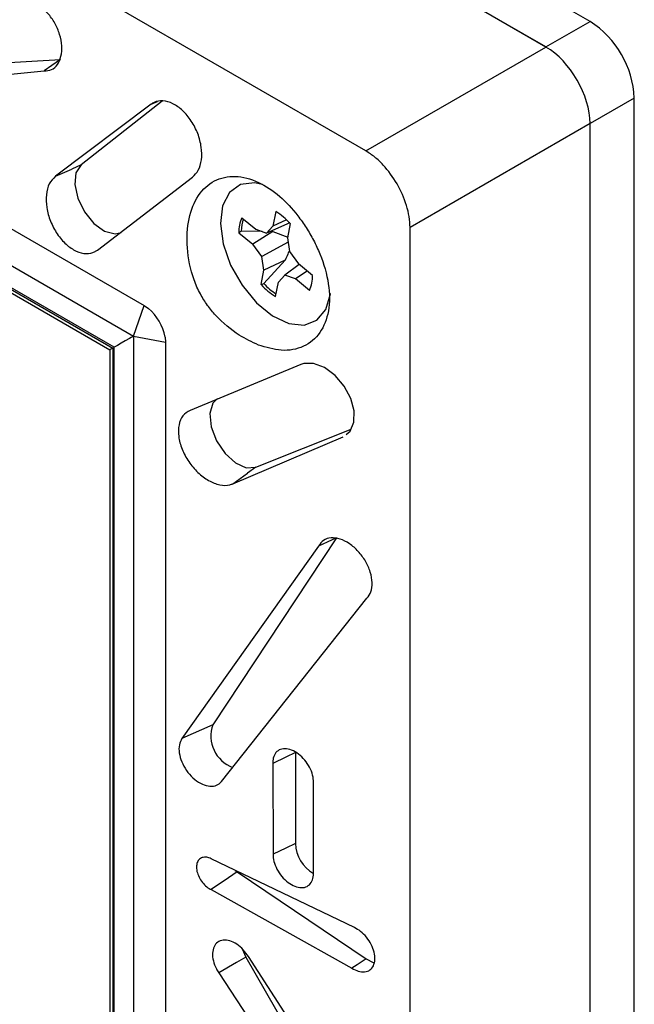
# Model space of a CAD drawing. Header units: inches. Extents: x 0.3 to 33.8, y 0.2 to 21.7.
# Tile 165 of 192: x 30.366 to 30.489, y 18.07 to 18.266. Entities that reach past the tile are written whole.
import ezdxf

# ---------------------------------------------------------------- set-up
doc = ezdxf.new("R2010")
doc.units = ezdxf.units.IN
doc.header["$MEASUREMENT"] = 0

msp = doc.modelspace()

# ---------------------------------------------------------------- linework, layer by layer
at = {"color": 7, "linetype": 'Continuous', "lineweight": 25}
for p, q in [((30.48016794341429, 18.26597816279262), (30.10893688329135, 18.48028529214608)), ((30.47133045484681, 18.26087483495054), (30.10009670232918, 18.47518351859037)), ((30.47132910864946, 18.26087561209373), (30.10009804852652, 18.47518274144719)), ((30.43535798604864, 18.24010825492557), (30.06535849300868, 18.45370441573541)), ((30.1011587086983, 18.37659296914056), (30.39107248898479, 18.2092293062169)), ((30.09903738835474, 18.37046911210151), (30.38895116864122, 18.20310544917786)), ((30.38508746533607, 18.20087452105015), (30.10007266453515, 18.36541006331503)), ((30.10034030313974, 18.36494649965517), (30.38481982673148, 18.20071996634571)), ((30.10175467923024, 18.36345347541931), (30.38423404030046, 18.2003816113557)), ((30.47132910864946, 18.26087561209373), (30.48016794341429, 18.26597816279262)), ((30.43535798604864, 18.24010825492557), (30.47133045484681, 18.26087483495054)), ((30.32962649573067, 18.25562010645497), (30.37432728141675, 18.25840154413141)), ((30.32414461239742, 18.25166940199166), (30.37110251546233, 18.25608538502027)), ((30.39248089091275, 18.24943759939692), (30.37331611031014, 18.23503550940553)), ((30.394661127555, 18.25008078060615), (30.37848069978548, 18.23732774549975)), ((30.39248089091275, 18.24943759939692), (30.39371760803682, 18.24998649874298)), ((30.48900677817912, 18.25066885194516), (30.48016794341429, 18.24556630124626)), ((30.48900677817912, 17.82198492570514), (30.48900677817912, 18.25066885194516)), ((30.48016794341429, 18.24556785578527), (30.44419547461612, 18.2248012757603)), ((30.48016794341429, 17.81688082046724), (30.48016794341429, 18.24556785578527)), ((30.48016794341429, 17.81688237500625), (30.48016794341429, 18.24556630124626)), ((30.37331611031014, 18.23503550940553), (30.37659484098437, 18.23649073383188)), ((30.37848069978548, 18.23732774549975), (30.37659484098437, 18.23649073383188)), ((30.38174323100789, 18.22030469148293), (30.40073808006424, 18.23488273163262)), ((30.41735328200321, 18.22798433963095), (30.4167716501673, 18.22508797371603)), ((30.41059209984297, 18.22676651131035), (30.41339105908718, 18.22447905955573)), ((30.42016264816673, 18.22571292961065), (30.41554057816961, 18.22370991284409)), ((30.41953502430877, 18.22633838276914), (30.4167716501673, 18.22508797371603)), ((30.40998786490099, 18.22375758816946), (30.4127868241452, 18.22147013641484)), ((30.41466730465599, 18.22402238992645), (30.41048151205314, 18.22409320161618)), ((30.41678093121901, 18.2239866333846), (30.4127868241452, 18.22147013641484)), ((30.41339105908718, 18.22447905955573), (30.41554057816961, 18.22370991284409)), ((30.41554057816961, 18.22370991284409), (30.4167716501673, 18.22508797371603)), ((30.41678093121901, 18.2239866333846), (30.41620173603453, 18.22399643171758)), ((30.41678093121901, 18.2239866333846), (30.41978713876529, 18.22284773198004)), ((30.42026101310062, 18.22560799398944), (30.41967938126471, 18.22271162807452)), ((30.44419547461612, 17.79753951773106), (30.44419547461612, 18.2248012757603)), ((30.41980722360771, 18.22186105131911), (30.41459563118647, 18.21900433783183)), ((30.41967938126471, 18.22271162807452), (30.42008790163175, 18.21999360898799)), ((30.41459563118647, 18.21900433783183), (30.4127868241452, 18.22147013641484)), ((30.42008790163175, 18.21999360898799), (30.42189670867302, 18.21752781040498)), ((30.4150041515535, 18.2162863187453), (30.41459563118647, 18.21900433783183)), ((30.41920807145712, 18.21831230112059), (30.41495645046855, 18.21363138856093)), ((30.41920807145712, 18.21831230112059), (30.4150041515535, 18.2162863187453)), ((30.41442251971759, 18.21338995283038), (30.4150041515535, 18.2162863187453)), ((30.42203201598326, 18.21741723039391), (30.41914295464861, 18.21528803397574)), ((30.42363295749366, 18.21610885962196), (30.42129247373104, 18.21451888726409)), ((30.42469566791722, 18.21524035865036), (30.42189670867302, 18.21752781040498)), ((30.41733025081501, 18.21101360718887), (30.41791188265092, 18.21390997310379)), ((30.41914295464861, 18.21528803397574), (30.41791188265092, 18.21390997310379)), ((30.42129247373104, 18.21451888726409), (30.41914295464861, 18.21528803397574)), ((30.42409143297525, 18.21223143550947), (30.42129247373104, 18.21451888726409)), ((30.38895116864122, 18.20310544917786), (30.39107248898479, 18.2092293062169)), ((30.39107248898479, 18.2092293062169), (30.39192133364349, 18.2086402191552)), ((30.38895116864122, 18.20310544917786), (30.39531512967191, 18.20188083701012)), ((30.38895116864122, 18.20310544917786), (30.38895116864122, 17.8683237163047)), ((30.39522953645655, 18.20290938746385), (30.39531512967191, 18.20188083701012)), ((30.38423404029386, 18.20038161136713), (30.38423404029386, 17.87418468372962)), ((30.38481982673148, 18.20071996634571), (30.38481982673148, 17.8722135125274)), ((30.38508746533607, 17.87174994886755), (30.38508746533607, 18.20087452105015)), ((30.39531512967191, 18.20188083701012), (30.39531512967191, 17.86709910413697)), ((30.42236283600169, 18.1974275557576), (30.4002423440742, 18.18826322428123)), ((30.41335389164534, 18.17692563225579), (30.43241830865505, 18.1845378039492)), ((30.40878621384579, 18.17359953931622), (30.43083924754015, 18.18299900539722)), ((30.41335389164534, 18.17692563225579), (30.41168598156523, 18.17571109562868)), ((30.40878621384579, 18.17359953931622), (30.41168598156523, 18.17571109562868)), ((30.42952696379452, 18.16279288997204), (30.40477153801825, 18.12546507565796)), ((30.42590855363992, 18.16115854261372), (30.39860888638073, 18.12269349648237)), ((30.40649428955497, 18.1140846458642), (30.4355879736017, 18.15072942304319)), ((30.40477153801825, 18.12546507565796), (30.39860888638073, 18.12269349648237)), ((30.4212906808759, 18.11990483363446), (30.42131936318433, 18.10174791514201)), ((30.41678057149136, 18.11771070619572), (30.41681222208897, 18.09956739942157)), ((30.42488865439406, 18.09571667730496), (30.42491917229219, 18.11394475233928)), ((30.43307049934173, 18.08491532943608), (30.4044793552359, 18.0986757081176)), ((30.40924649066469, 18.09634798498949), (30.40967679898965, 18.09604798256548)), ((30.40967679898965, 18.09604798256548), (30.43539584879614, 18.0786751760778)), ((30.40443656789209, 18.0925206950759), (30.4325906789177, 18.07681218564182)), ((30.41064222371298, 18.08066509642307), (30.41137225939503, 18.07900653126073)), ((30.41137225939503, 18.07900653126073), (30.42192430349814, 18.06067055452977)), ((30.4321557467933, 18.04795261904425), (30.41189959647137, 18.07912494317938)), ((30.40597307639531, 18.07588784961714), (30.41759489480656, 18.05817260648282))]:
    msp.add_line(p, q, dxfattribs=at)
at = {"color": 7, "linetype": 'Continuous', "lineweight": 25, "flags": 128}
for points in [[(30.37432728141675, 18.25840154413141), (30.37262809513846, 18.25718114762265), (30.37110251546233, 18.25608538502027)], [(30.37848069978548, 18.23732774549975), (30.37743078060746, 18.23574546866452), (30.37718430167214, 18.23340221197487), (30.37777863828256, 18.23065329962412), (30.37912366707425, 18.2279155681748), (30.38101543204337, 18.22560415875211), (30.38316707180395, 18.22406956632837), (30.38525231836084, 18.22354449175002), (30.38648181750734, 18.22381750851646)], [(30.41469727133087, 18.23339217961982), (30.41311215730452, 18.23370512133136), (30.41029717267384, 18.23336787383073), (30.40810813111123, 18.23179831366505), (30.40673953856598, 18.22913590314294), (30.4063130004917, 18.22561720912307), (30.40686641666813, 18.22155488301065), (30.40835061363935, 18.217309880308), (30.41063371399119, 18.21325938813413), (30.41351285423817, 18.20976331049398), (30.41673221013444, 18.20713228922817), (30.42000572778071, 18.2056001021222), (30.42304254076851, 18.20530289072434), (30.42557281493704, 18.20626706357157), (30.4273717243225, 18.20840694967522), (30.42827942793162, 18.21153241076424), (30.42828870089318, 18.21161107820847)], [(30.38895116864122, 18.20310544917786), (30.38812523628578, 18.20262858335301), (30.38729015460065, 18.20214641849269), (30.38648242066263, 18.20168002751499), (30.38573733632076, 18.20124979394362), (30.38508746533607, 18.20087452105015)], [(30.43143557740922, 18.18347037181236), (30.43223211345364, 18.18409999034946), (30.432994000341, 18.18589146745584), (30.43303747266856, 18.18816436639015), (30.43236263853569, 18.19066205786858), (30.43104576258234, 18.19311011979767), (30.42922961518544, 18.19523928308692), (30.42711268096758, 18.19680954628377), (30.42493262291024, 18.19763715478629), (30.42294049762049, 18.19762154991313), (30.42236283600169, 18.1974275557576), (30.42236283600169, 18.1974275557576)], [(30.4057384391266, 18.19066544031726), (30.40480312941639, 18.18968146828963), (30.40421538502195, 18.18761279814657), (30.40446867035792, 18.18498194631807), (30.40552457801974, 18.18218784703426), (30.40722299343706, 18.17965418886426), (30.40930637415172, 18.1777651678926), (30.41145880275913, 18.17680722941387), (30.41335389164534, 18.17692563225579)], [(30.42952696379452, 18.16279288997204), (30.42762038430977, 18.16193170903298), (30.42590855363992, 18.16115854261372)], [(30.4212906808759, 18.11990483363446), (30.41936826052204, 18.11896953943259), (30.41678057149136, 18.11771070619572)], [(30.42131936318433, 18.10174791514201), (30.41939693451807, 18.10081788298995), (30.41681222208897, 18.09956739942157)], [(30.40967679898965, 18.09604798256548), (30.40790192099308, 18.09485303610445), (30.40443656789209, 18.0925206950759)], [(30.41137225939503, 18.07900653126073), (30.40949540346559, 18.07792239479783), (30.40597307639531, 18.07588784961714)], [(30.43539584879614, 18.0786751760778), (30.43360883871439, 18.07748842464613), (30.4325906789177, 18.07681218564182)], [(30.43539584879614, 18.0786751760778), (30.43680449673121, 18.07793359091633), (30.43704630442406, 18.07787749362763)]]:
    msp.add_lwpolyline(points, dxfattribs=at)
at = {"color": 7, "linetype": 'Continuous', "lineweight": 25}
for centre, radius, start, end in [((30.46981657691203, 18.2497955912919), 0.01921006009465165, 2.60547848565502, 57.39452165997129), ((30.41080452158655, 18.21700403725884), 0.01278488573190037, 42.29738644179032, 59.18773366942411), ((30.41700876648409, 18.2239128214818), 0.007022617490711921, 156.0238077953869, 181.2666129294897), ((30.41780923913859, 18.2241731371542), 0.007328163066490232, 161.1807582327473, 180.6249942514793), ((30.4176747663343, 18.21508512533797), 0.007022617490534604, 336.0238077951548, 1.266612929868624), ((30.42387901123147, 18.22199390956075), 0.01278488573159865, 222.2973864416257, 239.1877336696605), ((30.4245471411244, 18.22245928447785), 0.01303507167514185, 222.6284848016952, 236.9334337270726), ((30.38565494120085, 18.20120258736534), 0.009725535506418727, 10.10756852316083, 49.88501672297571), ((30.41113514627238, 18.12322853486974), 0.006745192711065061, 160.6355688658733, 249.7259874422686), ((30.42828374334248, 18.1018418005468), 0.006965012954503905, 180.7723460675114, 240.8727218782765)]:
    msp.add_arc(centre, radius, start, end, dxfattribs=at)
for centre, major_axis, ratio, start_param, end_param in [((30.47132776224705, 18.25066807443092), (-0.006249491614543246, 0.01082561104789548), 0.5775574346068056, 3.927224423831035, 5.497716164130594), ((30.43431452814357, 18.22929714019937), (0.08571799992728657, 0.05579105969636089), 0.08665554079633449, 1.795748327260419, 1.801738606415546), ((30.43431452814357, 18.22929714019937), (0.09123084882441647, 0.04293145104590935), 0.06060465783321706, 4.464162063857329, 4.470152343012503), ((30.38623404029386, 18.20153637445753), (0.00200000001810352, 0.001154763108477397), 7.037292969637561e-05, 2.356153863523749, 3.141552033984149)]:
    msp.add_ellipse(centre, major_axis=major_axis, ratio=ratio, start_param=start_param, end_param=end_param, dxfattribs=at)
for points, knots in [([(30.37110251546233, 18.25608538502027), (30.37159888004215, 18.25613174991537), (30.37262509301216, 18.25622760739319), (30.37380362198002, 18.25727901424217), (30.37453432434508, 18.25893682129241), (30.37469150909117, 18.26106515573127), (30.37425731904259, 18.26340619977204), (30.37327937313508, 18.2656938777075), (30.37187010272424, 18.26766815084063), (30.37020002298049, 18.26908840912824), (30.3684509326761, 18.26985915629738), (30.36741819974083, 18.26974097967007), (30.36691018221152, 18.2696828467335)], [0, 0, 0, 0, 0.0943721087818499, 0.1951103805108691, 0.2961994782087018, 0.3976703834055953, 0.4992940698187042, 0.6007721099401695, 0.7018695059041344, 0.8025205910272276, 0.9028567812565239, 1, 1, 1, 1]), ([(30.40073808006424, 18.23488273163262), (30.40115525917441, 18.23529417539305), (30.40201444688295, 18.236141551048), (30.40261894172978, 18.23828454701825), (30.40258805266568, 18.24085268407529), (30.40186997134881, 18.24358876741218), (30.40055756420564, 18.24615798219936), (30.39880170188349, 18.24827015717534), (30.39680369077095, 18.24969062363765), (30.3947955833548, 18.25025694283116), (30.3933503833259, 18.25001223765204), (30.39266821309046, 18.24956139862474), (30.39248089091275, 18.24943759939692)], [0, 0, 0, 0, 0.1015469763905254, 0.2091377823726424, 0.316994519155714, 0.4249135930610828, 0.5325841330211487, 0.6398050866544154, 0.7465752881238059, 0.853091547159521, 0.9596593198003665, 1, 1, 1, 1]), ([(30.44419547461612, 18.2248012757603), (30.44415962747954, 18.22551749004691), (30.44408887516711, 18.22693109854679), (30.44337184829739, 18.22989849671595), (30.44176544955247, 18.23360324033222), (30.4393602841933, 18.23684670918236), (30.43714903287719, 18.23895121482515), (30.43596027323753, 18.23971916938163), (30.43535798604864, 18.24010825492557)], [0, 0, 0, 0, 0.1304165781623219, 0.2574061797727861, 0.5000000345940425, 0.7425990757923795, 0.8695873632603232, 1, 1, 1, 1]), ([(30.37331611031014, 18.23503550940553), (30.37287222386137, 18.23458455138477), (30.37198449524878, 18.23368268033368), (30.37140796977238, 18.23142473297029), (30.37148883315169, 18.22879803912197), (30.37226416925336, 18.22602300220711), (30.37363354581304, 18.22343983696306), (30.37543966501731, 18.22133964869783), (30.37747559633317, 18.21995554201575), (30.37950583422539, 18.21944452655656), (30.38092165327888, 18.21973997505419), (30.38158080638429, 18.22019304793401), (30.38174323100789, 18.22030469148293)], [0, 0, 0, 0, 0.1075683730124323, 0.2151260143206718, 0.3229390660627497, 0.4307916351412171, 0.5383764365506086, 0.6455046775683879, 0.752190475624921, 0.8586420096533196, 0.965167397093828, 1, 1, 1, 1]), ([(30.41389867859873, 18.20131704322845), (30.41544384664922, 18.20086057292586), (30.41871880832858, 18.19989309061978), (30.42307970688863, 18.20075936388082), (30.42640788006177, 18.20351034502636), (30.42815553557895, 18.20794079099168), (30.42815719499, 18.21347894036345), (30.42672328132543, 18.21844494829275), (30.42496043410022, 18.2222424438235), (30.42346736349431, 18.22481476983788), (30.42127457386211, 18.22791752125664), (30.41812544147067, 18.23130701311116), (30.41377873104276, 18.23418483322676), (30.40917316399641, 18.23536576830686), (30.40494526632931, 18.23443898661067), (30.40169428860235, 18.23147028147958), (30.39977746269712, 18.22675676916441), (30.39947309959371, 18.22083147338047), (30.40036914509, 18.21595193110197), (30.40160199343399, 18.21291295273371), (30.40245791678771, 18.21118434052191), (30.40366348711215, 18.20924108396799), (30.4061243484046, 18.20623662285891), (30.40966856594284, 18.20330568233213), (30.41261598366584, 18.20192005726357), (30.41389867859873, 18.20131704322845)], [0, 0, 0, 0, 0.05038501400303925, 0.106790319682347, 0.1629052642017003, 0.2185882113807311, 0.2738994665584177, 0.3291232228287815, 0.3545220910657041, 0.3788776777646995, 0.4030220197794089, 0.449872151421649, 0.5002928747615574, 0.5554599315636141, 0.6106974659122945, 0.6662488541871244, 0.7222285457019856, 0.7785669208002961, 0.8350679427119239, 0.8479816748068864, 0.8608946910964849, 0.8832294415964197, 0.9047530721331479, 0.9585492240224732, 1, 1, 1, 1]), ([(30.41995237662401, 18.21999143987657), (30.41988961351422, 18.21981558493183), (30.4196838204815, 18.2192389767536), (30.41940314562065, 18.21869227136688), (30.41920807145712, 18.21831230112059)], [0, 0, 0, 0, 0.3049817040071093, 1, 1, 1, 1]), ([(30.4002423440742, 18.18826322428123), (30.39972421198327, 18.18794830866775), (30.398687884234, 18.18731843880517), (30.39791382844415, 18.18543251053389), (30.39784672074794, 18.18310098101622), (30.39853344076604, 18.18051422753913), (30.3998843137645, 18.17797830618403), (30.40175432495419, 18.17576793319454), (30.40393978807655, 18.17413029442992), (30.40618849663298, 18.17326495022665), (30.40781267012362, 18.17324557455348), (30.40858983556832, 18.17352813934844), (30.40878621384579, 18.17359953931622)], [0, 0, 0, 0, 0.1069407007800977, 0.2138945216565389, 0.3205228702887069, 0.4269626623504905, 0.5335256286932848, 0.6404689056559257, 0.747885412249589, 0.8556625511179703, 0.9635280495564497, 0.9999999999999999, 0.9999999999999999, 0.9999999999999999, 0.9999999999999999]), ([(30.4355879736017, 18.15072942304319), (30.43588492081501, 18.15112725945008), (30.43649790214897, 18.15194850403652), (30.43671984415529, 18.15381989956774), (30.43634318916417, 18.15596505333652), (30.43536305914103, 18.15816053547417), (30.43389891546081, 18.16014982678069), (30.43210835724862, 18.16171431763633), (30.43018746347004, 18.1626767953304), (30.42836882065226, 18.162909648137), (30.42682533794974, 18.16243724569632), (30.4262107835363, 18.16158008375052), (30.42590855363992, 18.16115854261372)], [0, 0, 0, 0, 0.09442758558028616, 0.1949247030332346, 0.2952231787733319, 0.3955437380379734, 0.4961582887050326, 0.5972115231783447, 0.6986583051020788, 0.800280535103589, 0.9017805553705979, 1, 1, 1, 1]), ([(30.39860888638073, 18.12269349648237), (30.39840308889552, 18.12229542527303), (30.39799148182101, 18.1214992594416), (30.39800836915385, 18.11983485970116), (30.39850634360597, 18.11804989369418), (30.39946956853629, 18.11629995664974), (30.40078208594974, 18.11478979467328), (30.40230251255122, 18.11368648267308), (30.40386076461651, 18.11311846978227), (30.40527346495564, 18.11315740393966), (30.40610129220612, 18.11362289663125), (30.40643595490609, 18.11401610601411), (30.40649428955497, 18.1140846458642)], [0, 0, 0, 0, 0.1080085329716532, 0.2160234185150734, 0.3239140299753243, 0.4319486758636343, 0.5403803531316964, 0.6492906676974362, 0.7585531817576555, 0.867885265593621, 0.9769712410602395, 1, 1, 1, 1]), ([(30.42491917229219, 18.11394475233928), (30.4248859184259, 18.11441447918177), (30.42481740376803, 18.11538228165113), (30.42417635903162, 18.11696871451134), (30.42318198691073, 18.11845696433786), (30.42191504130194, 18.11967145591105), (30.42052618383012, 18.12046847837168), (30.41917049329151, 18.1207550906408), (30.41800313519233, 18.12049614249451), (30.41716643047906, 18.11971959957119), (30.41679211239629, 18.11870774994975), (30.41678356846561, 18.11796962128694), (30.41678057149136, 18.11771070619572)], [0, 0, 0, 0, 0.09882912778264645, 0.2036227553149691, 0.3086296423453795, 0.4140789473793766, 0.5199655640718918, 0.6260930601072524, 0.7321567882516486, 0.8378786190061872, 0.943132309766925, 1, 1, 1, 1]), ([(30.4044793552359, 18.0986757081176), (30.40416733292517, 18.09879722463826), (30.40352469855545, 18.09904749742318), (30.40264796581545, 18.09896698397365), (30.40196016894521, 18.09852684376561), (30.40155558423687, 18.09775008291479), (30.4014780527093, 18.09673541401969), (30.40173351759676, 18.09559594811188), (30.40229259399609, 18.0944569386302), (30.40309324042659, 18.0934487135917), (30.40385453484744, 18.09282561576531), (30.40430933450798, 18.09258735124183), (30.40443656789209, 18.0925206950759)], [0, 0, 0, 0, 0.1017610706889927, 0.2095848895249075, 0.3171837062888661, 0.4243252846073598, 0.5310252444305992, 0.6374929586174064, 0.7440368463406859, 0.8509306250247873, 0.9582968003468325, 1, 1, 1, 1]), ([(30.41681222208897, 18.09956739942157), (30.41684536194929, 18.0991018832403), (30.41691368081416, 18.0981422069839), (30.41754959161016, 18.09656907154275), (30.41853618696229, 18.09509287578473), (30.41979307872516, 18.09388835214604), (30.42117080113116, 18.09309801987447), (30.42251556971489, 18.09281402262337), (30.42367326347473, 18.09307126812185), (30.42450350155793, 18.09384168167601), (30.42486125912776, 18.0948140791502), (30.4248820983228, 18.09550067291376), (30.42488865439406, 18.09571667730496)], [0, 0, 0, 0, 0.0995846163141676, 0.2052968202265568, 0.3112211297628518, 0.4175917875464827, 0.5244035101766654, 0.6314580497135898, 0.7384480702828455, 0.8450930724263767, 0.9512658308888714, 1, 1, 1, 1]), ([(30.4325906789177, 18.07681218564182), (30.43301263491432, 18.07658332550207), (30.433884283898, 18.07611056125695), (30.43515324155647, 18.07599171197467), (30.43622155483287, 18.07637133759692), (30.4369469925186, 18.0772452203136), (30.43724736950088, 18.0785004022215), (30.43709305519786, 18.07999480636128), (30.4365037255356, 18.08156398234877), (30.43554529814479, 18.08302432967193), (30.43434990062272, 18.08422633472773), (30.43348684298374, 18.08469111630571), (30.43307049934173, 18.08491532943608)], [0, 0, 0, 0, 0.09568744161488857, 0.1976648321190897, 0.2995228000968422, 0.4010040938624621, 0.5020363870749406, 0.6027457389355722, 0.703397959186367, 0.8042815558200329, 0.9055843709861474, 1, 1, 1, 1]), ([(30.41189959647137, 18.07912494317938), (30.41157396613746, 18.07959111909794), (30.41090207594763, 18.08055300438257), (30.40957614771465, 18.08165770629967), (30.40816456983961, 18.08234217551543), (30.40682264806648, 18.08248979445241), (30.40571335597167, 18.08208577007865), (30.40496223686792, 18.08117716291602), (30.4046517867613, 18.07987011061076), (30.4048177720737, 18.07831877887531), (30.40532713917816, 18.07693508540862), (30.40580611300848, 18.07615854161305), (30.40597307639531, 18.07588784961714)], [0, 0, 0, 0, 0.09941324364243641, 0.2051245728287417, 0.3111547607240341, 0.4173526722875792, 0.5234064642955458, 0.6290670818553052, 0.7342603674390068, 0.8391186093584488, 0.9439190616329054, 1, 1, 1, 1])]:
    msp.add_open_spline(points, degree=3, knots=knots, dxfattribs=at)

doc.saveas('drawing.dxf')
